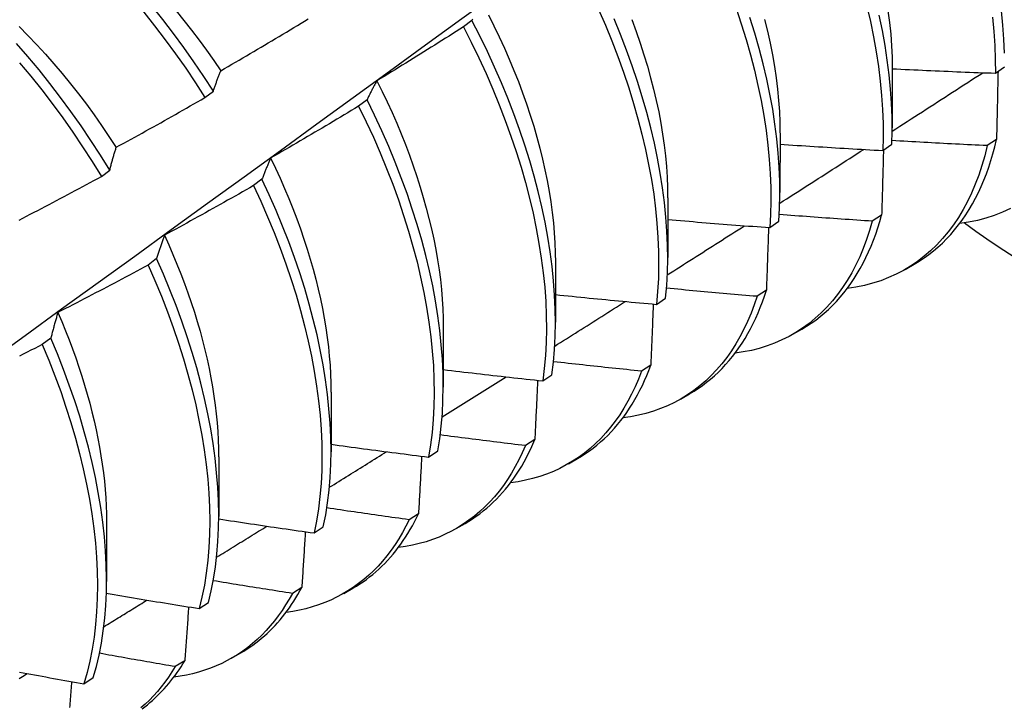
# Model space of a CAD drawing. Header units: inches. Extents: x 11 to 168, y 11 to 114.
# Tile 56 of 62: x 151.705 to 152.01, y 66.145 to 66.359. Entities that reach past the tile are written whole.
import ezdxf

# ---------------------------------------------------------------- set-up
doc = ezdxf.new("R2010")
doc.units = ezdxf.units.IN
doc.header["$MEASUREMENT"] = 0
doc.layers.add('Visible Edges(ANSI)', color=7, linetype='Continuous', lineweight=25)

msp = doc.modelspace()

# ---------------------------------------------------------------- linework, layer by layer
at = {"layer": 'Visible Edges(ANSI)'}
for p, q in [((151.84532, 66.35838), (151.8427, 66.3564)), ((151.97567, 66.34357), (151.97565, 66.32509)), ((152.00763, 66.34205), (152.01044, 66.344)), ((151.76259, 66.33448), (151.76518, 66.33645)), ((151.81284, 66.33379), (151.81021, 66.3318)), ((151.94087, 66.32348), (151.94085, 66.30499)), ((152.00798, 66.32146), (152.0051, 66.31957)), ((151.97272, 66.31807), (151.97554, 66.32001)), ((151.73047, 66.31003), (151.73307, 66.312)), ((151.78026, 66.30917), (151.77762, 66.30718)), ((151.90608, 66.30339), (151.90605, 66.2849)), ((151.93769, 66.29417), (151.94053, 66.2961)), ((151.97236, 66.29804), (151.96948, 66.29615)), ((151.74758, 66.28454), (151.74493, 66.28255)), ((151.87128, 66.2833), (151.87125, 66.26481)), ((151.97964, 66.28117), (151.98245, 66.2828)), ((151.93663, 66.27472), (151.93374, 66.27284)), ((151.90255, 66.27035), (151.90539, 66.27227)), ((151.83648, 66.26321), (151.83645, 66.24472)), ((151.94484, 66.26108), (151.94765, 66.2627)), ((151.7148, 66.25989), (151.71214, 66.2579)), ((151.90079, 66.25151), (151.89789, 66.24964)), ((151.86729, 66.24663), (151.87014, 66.24854)), ((151.80168, 66.24312), (151.80166, 66.22463)), ((151.91004, 66.24099), (151.91285, 66.24261)), ((151.86484, 66.22841), (151.86193, 66.22655)), ((151.76688, 66.22303), (151.76686, 66.20454)), ((151.83191, 66.223), (151.83477, 66.2249)), ((151.87524, 66.2209), (151.87805, 66.22252)), ((151.82877, 66.20543), (151.82585, 66.20358)), ((151.73208, 66.20294), (151.73206, 66.18445)), ((151.79641, 66.19946), (151.79928, 66.20136)), ((151.84044, 66.20081), (151.84326, 66.20243)), ((151.7926, 66.18257), (151.78967, 66.18072)), ((151.80565, 66.18072), (151.80846, 66.18234)), ((151.7608, 66.17603), (151.76368, 66.17792)), ((151.77085, 66.16063), (151.77366, 66.16225)), ((151.75632, 66.15983), (151.75339, 66.158)), ((151.72508, 66.15271), (151.72797, 66.15459))]:
    msp.add_line(p, q, dxfattribs=at)
at = {"layer": 'Visible Edges(ANSI)', "flags": 128}
for points in [[(152.01042, 66.34822), (152.01026, 66.35254), (152.00996, 66.35692), (152.00953, 66.36138), (152.00897, 66.36591), (152.00827, 66.37049), (152.00744, 66.37513), (152.00648, 66.37981), (152.00539, 66.38454), (152.00416, 66.38931), (152.00281, 66.3941), (152.00133, 66.39892), (151.99972, 66.40376), (151.99799, 66.4086), (151.99614, 66.41346), (151.99416, 66.41831), (151.99207, 66.42316), (151.98986, 66.428), (151.98754, 66.43282), (151.98511, 66.43761), (151.98257, 66.44238), (151.97992, 66.44711), (151.97717, 66.45179), (151.97433, 66.45643)], [(151.69546, 66.25254), (151.70681, 66.26074), (151.71815, 66.26893), (151.72948, 66.27713), (151.7408, 66.28533), (151.75211, 66.29352), (151.76341, 66.30172), (151.7747, 66.30991), (151.78598, 66.3181), (151.79725, 66.32629), (151.80851, 66.33448), (151.81976, 66.34266), (151.831, 66.35084), (151.84223, 66.35902), (151.85345, 66.3672), (151.86466, 66.37538), (151.87586, 66.38355), (151.88706, 66.39172), (151.89824, 66.39988), (151.90942, 66.40804), (151.92058, 66.4162), (151.93174, 66.42435)], [(151.70252, 66.4006), (151.70647, 66.3976), (151.71039, 66.39446), (151.71428, 66.3912), (151.71813, 66.38781), (151.72194, 66.3843), (151.72569, 66.38067), (151.72939, 66.37694), (151.73304, 66.37309), (151.73662, 66.36914), (151.74014, 66.36509), (151.74359, 66.36096), (151.74696, 66.35673), (151.75026, 66.35242), (151.75347, 66.34804), (151.7566, 66.34358), (151.75964, 66.33906), (151.76259, 66.33448)], [(151.76518, 66.33645), (151.76222, 66.34103), (151.75918, 66.34554), (151.75604, 66.35), (151.75282, 66.35437), (151.74952, 66.35868), (151.74614, 66.3629), (151.74269, 66.36703), (151.73916, 66.37107), (151.73558, 66.37501), (151.73193, 66.37885), (151.72822, 66.38258), (151.72446, 66.3862), (151.72065, 66.3897), (151.7168, 66.39308), (151.71291, 66.39633), (151.70898, 66.39945), (151.70503, 66.40244)], [(151.75363, 66.36137), (151.75606, 66.35839), (151.75844, 66.35536), (151.76077, 66.35229), (151.76306, 66.34917), (151.76529, 66.34601), (151.76746, 66.34281)], [(151.85045, 66.36017), (151.85217, 66.35674), (151.85383, 66.35329), (151.85542, 66.34983), (151.85694, 66.34637), (151.85839, 66.3429), (151.85976, 66.33944), (151.86106, 66.33597), (151.86228, 66.33251), (151.86342, 66.32906), (151.86449, 66.32563), (151.86548, 66.3222), (151.86639, 66.31879), (151.86723, 66.31541), (151.86798, 66.31204), (151.86866, 66.30871), (151.86926, 66.3054), (151.86979, 66.30212), (151.87023, 66.29888), (151.87059, 66.29568), (151.87088, 66.29252), (151.87108, 66.2894), (151.8712, 66.28633), (151.87124, 66.28331)], [(151.88464, 66.36176), (151.88675, 66.35691), (151.88874, 66.35206), (151.8906, 66.3472), (151.89235, 66.34235), (151.89397, 66.33751), (151.89546, 66.33269), (151.89682, 66.3279), (151.89806, 66.32313), (151.89917, 66.3184), (151.90014, 66.31371), (151.90099, 66.30906), (151.9017, 66.30448), (151.90228, 66.29995), (151.90272, 66.29548), (151.90303, 66.29108), (151.9032, 66.28676), (151.90324, 66.28253), (151.90314, 66.27838), (151.90291, 66.27432), (151.90255, 66.27035)], [(151.92724, 66.36216), (151.92886, 66.35732), (151.93034, 66.3525), (151.9317, 66.3477), (151.93293, 66.34294), (151.93403, 66.33821), (151.935, 66.33352), (151.93583, 66.32888), (151.93654, 66.3243), (151.9371, 66.31977), (151.93754, 66.31531), (151.93784, 66.31092), (151.938, 66.3066), (151.93803, 66.30237), (151.93793, 66.29822), (151.93769, 66.29417)], [(151.9678, 66.36275), (151.96889, 66.35802), (151.96985, 66.35334), (151.97068, 66.3487), (151.97137, 66.34412), (151.97193, 66.33959), (151.97236, 66.33514), (151.97265, 66.33075), (151.97281, 66.32644), (151.97283, 66.32221), (151.97272, 66.31807)], [(151.97433, 66.36141), (151.97481, 66.35773), (151.97518, 66.3541), (151.97545, 66.35053), (151.9756, 66.34702), (151.97566, 66.34358)], [(151.76747, 66.34281), (151.76861, 66.34347), (151.76975, 66.34413), (151.77089, 66.34479), (151.77202, 66.34545), (151.77316, 66.34611), (151.77429, 66.34677), (151.77543, 66.34744), (151.77656, 66.3481), (151.77769, 66.34877), (151.77883, 66.34944), (151.77996, 66.3501), (151.78109, 66.35077), (151.78222, 66.35144), (151.78335, 66.35211), (151.78448, 66.35278), (151.78561, 66.35346), (151.78674, 66.35413), (151.78786, 66.35481), (151.78899, 66.35548), (151.79012, 66.35616), (151.79124, 66.35684), (151.79237, 66.35752), (151.79349, 66.3582), (151.79462, 66.35888)], [(151.84559, 66.35884), (151.84546, 66.35861), (151.84532, 66.35838)], [(151.87014, 66.24854), (151.87062, 66.25242), (151.87096, 66.25639), (151.87118, 66.26046), (151.87125, 66.26463), (151.8712, 66.26888), (151.871, 66.27321), (151.87068, 66.27761), (151.87022, 66.28209), (151.86962, 66.28663), (151.8689, 66.29122), (151.86803, 66.29587), (151.86704, 66.30057), (151.86592, 66.30531), (151.86466, 66.31008), (151.86328, 66.31488), (151.86177, 66.3197), (151.86013, 66.32454), (151.85837, 66.32939), (151.85649, 66.33425), (151.85448, 66.3391), (151.85236, 66.34395), (151.85013, 66.34878), (151.84778, 66.3536), (151.84532, 66.35838)], [(151.90539, 66.27227), (151.90574, 66.27624), (151.90596, 66.28031), (151.90605, 66.28447), (151.906, 66.28871), (151.90582, 66.29304), (151.9055, 66.29744), (151.90505, 66.30191), (151.90446, 66.30645), (151.90374, 66.31104), (151.90289, 66.31569), (151.9019, 66.32038), (151.90078, 66.32511), (151.89954, 66.32988), (151.89816, 66.33468), (151.89666, 66.33951), (151.89503, 66.34434), (151.89328, 66.3492), (151.8914, 66.35405), (151.8894, 66.35891)], [(151.89488, 66.35864), (151.89622, 66.35501), (151.89748, 66.35139), (151.89866, 66.34778), (151.89975, 66.34419), (151.90076, 66.34061), (151.90168, 66.33706), (151.90251, 66.33353), (151.90325, 66.33003), (151.9039, 66.32656), (151.90447, 66.32313), (151.90495, 66.31973), (151.90534, 66.31638), (151.90564, 66.31307), (151.90585, 66.3098), (151.90598, 66.30659), (151.90602, 66.30343)], [(151.94053, 66.2961), (151.94075, 66.30016), (151.94085, 66.30431), (151.94081, 66.30855), (151.94063, 66.31287), (151.94032, 66.31727), (151.93988, 66.32173), (151.9393, 66.32627), (151.93859, 66.33086), (151.93774, 66.3355), (151.93676, 66.34019), (151.93565, 66.34492), (151.93441, 66.34969), (151.93305, 66.35449), (151.93155, 66.35931)], [(151.93605, 66.35873), (151.93697, 66.35503), (151.93779, 66.35135), (151.93852, 66.34771), (151.93914, 66.34411), (151.93967, 66.34055), (151.94011, 66.33704), (151.94044, 66.33358), (151.94067, 66.33017), (151.9408, 66.32681), (151.94084, 66.32351)], [(151.97554, 66.32001), (151.97564, 66.32415), (151.97561, 66.32839), (151.97544, 66.3327), (151.97514, 66.3371), (151.97471, 66.34156), (151.97413, 66.34609), (151.97343, 66.35067), (151.97259, 66.35531), (151.97162, 66.36)], [(152.00676, 66.35942), (152.00718, 66.35496), (152.00746, 66.35058), (152.00761, 66.34628), (152.00763, 66.34205)], [(151.70495, 66.35654), (151.70771, 66.35374), (151.71043, 66.35088), (151.71312, 66.34795), (151.71576, 66.34496), (151.71835, 66.3419), (151.72089, 66.33878), (151.72338, 66.33561), (151.72583, 66.33239), (151.72821, 66.32912), (151.73054, 66.3258), (151.73282, 66.32244), (151.73503, 66.31904)], [(151.8427, 66.3564), (151.84159, 66.35569), (151.84048, 66.35498), (151.83937, 66.35428), (151.83826, 66.35357), (151.83714, 66.35287), (151.83603, 66.35216), (151.83492, 66.35146), (151.8338, 66.35076), (151.83269, 66.35006), (151.83157, 66.34936), (151.83045, 66.34866), (151.82934, 66.34797), (151.82822, 66.34727), (151.8271, 66.34658), (151.82598, 66.34588), (151.82486, 66.34519), (151.82374, 66.3445), (151.82262, 66.34381), (151.8215, 66.34312), (151.82038, 66.34243), (151.81926, 66.34174), (151.81813, 66.34106), (151.81701, 66.34037), (151.81589, 66.33969)], [(151.8427, 66.3564), (151.84515, 66.35161), (151.84749, 66.34679), (151.84972, 66.34196), (151.85183, 66.33711), (151.85382, 66.33226), (151.8557, 66.3274), (151.85745, 66.32255), (151.85907, 66.31771), (151.86058, 66.31289), (151.86195, 66.30809), (151.86319, 66.30332), (151.86431, 66.29859), (151.86529, 66.29389), (151.86614, 66.28925), (151.86686, 66.28466), (151.86745, 66.28012), (151.8679, 66.27565), (151.86821, 66.27125), (151.86839, 66.26693), (151.86844, 66.26268), (151.86835, 66.25853), (151.86813, 66.25446), (151.86777, 66.25049), (151.86729, 66.24663)], [(151.73307, 66.312), (151.73021, 66.31663), (151.72725, 66.32121), (151.72419, 66.32572), (151.72105, 66.33017), (151.71783, 66.33454), (151.71452, 66.33884), (151.71114, 66.34305), (151.70768, 66.34718), (151.70415, 66.35121)], [(151.70513, 66.34525), (151.70859, 66.34111), (151.71196, 66.33689), (151.71526, 66.33259), (151.71848, 66.32821), (151.72162, 66.32376), (151.72466, 66.31924), (151.72762, 66.31466), (151.73047, 66.31003)], [(151.76518, 66.33645), (151.76527, 66.33673), (151.76536, 66.33701), (151.76545, 66.33728), (151.76554, 66.33756), (151.76564, 66.33783), (151.76573, 66.3381), (151.76582, 66.33837), (151.76592, 66.33864), (151.76601, 66.33891), (151.76611, 66.33918), (151.7662, 66.33945), (151.7663, 66.33971), (151.76639, 66.33998), (151.76649, 66.34024), (151.76658, 66.3405), (151.76668, 66.34076), (151.76678, 66.34102), (151.76688, 66.34128), (151.76698, 66.34154), (151.76707, 66.3418), (151.76717, 66.34205), (151.76727, 66.34231), (151.76737, 66.34256), (151.76747, 66.34281)], [(151.97564, 66.32406), (151.97681, 66.32482), (151.97798, 66.32557), (151.97915, 66.32633), (151.98033, 66.32708), (151.9815, 66.32784), (151.98267, 66.32859), (151.98384, 66.32935), (151.98501, 66.3301), (151.98619, 66.33086), (151.98736, 66.33161), (151.98853, 66.33237), (151.9897, 66.33312), (151.99087, 66.33388), (151.99204, 66.33464), (151.99321, 66.33539), (151.99438, 66.33615), (151.99556, 66.3369), (151.99673, 66.33766), (151.9979, 66.33842), (151.99907, 66.33917), (152.00024, 66.33993), (152.00141, 66.34069), (152.00258, 66.34144), (152.00375, 66.3422)], [(151.97567, 66.34343), (151.977, 66.34337), (151.97833, 66.3433), (151.97966, 66.34323), (151.981, 66.34317), (151.98233, 66.3431), (151.98366, 66.34304), (151.98499, 66.34298), (151.98632, 66.34292), (151.98765, 66.34285), (151.98898, 66.34279), (151.99031, 66.34274), (151.99164, 66.34268), (151.99298, 66.34262), (151.99431, 66.34256), (151.99564, 66.34251), (151.99697, 66.34246), (151.9983, 66.3424), (151.99963, 66.34235), (152.00097, 66.3423), (152.0023, 66.34225), (152.00363, 66.3422), (152.00496, 66.34215), (152.00629, 66.3421), (152.00763, 66.34205)], [(152.00846, 66.34263), (152.00844, 66.34175), (152.00842, 66.34088), (152.0084, 66.34), (152.00838, 66.33913), (152.00836, 66.33825), (152.00834, 66.33737), (152.00832, 66.3365), (152.00831, 66.33562), (152.00829, 66.33474), (152.00827, 66.33386), (152.00825, 66.33298), (152.00823, 66.3321), (152.00821, 66.33121), (152.00819, 66.33033), (152.00817, 66.32945), (152.00815, 66.32856), (152.00813, 66.32768), (152.00811, 66.32679), (152.00808, 66.32591), (152.00806, 66.32502), (152.00804, 66.32413), (152.00802, 66.32324), (152.008, 66.32235), (152.00798, 66.32146)], [(151.81589, 66.33969), (151.81575, 66.33945), (151.81562, 66.33922), (151.81549, 66.33898), (151.81536, 66.33875), (151.81523, 66.33851), (151.81509, 66.33827), (151.81496, 66.33803), (151.81484, 66.33779), (151.81471, 66.33755), (151.81458, 66.3373), (151.81445, 66.33706), (151.81432, 66.33681), (151.8142, 66.33657), (151.81407, 66.33632), (151.81395, 66.33607), (151.81382, 66.33582), (151.8137, 66.33557), (151.81357, 66.33532), (151.81345, 66.33507), (151.81333, 66.33481), (151.8132, 66.33456), (151.81308, 66.3343), (151.81296, 66.33405), (151.81284, 66.33379)], [(151.81587, 66.33969), (151.8175, 66.33641), (151.81907, 66.33312), (151.82058, 66.32983), (151.82202, 66.32653), (151.8234, 66.32322), (151.82472, 66.31991), (151.82596, 66.3166), (151.82714, 66.3133), (151.82826, 66.31001), (151.8293, 66.30672), (151.83028, 66.30345), (151.83119, 66.30019), (151.83203, 66.29695), (151.8328, 66.29373), (151.83349, 66.29053), (151.83412, 66.28736), (151.83467, 66.28421), (151.83515, 66.2811), (151.83556, 66.27802), (151.83589, 66.27498), (151.83615, 66.27198), (151.83633, 66.26901), (151.83643, 66.2661), (151.83646, 66.26323)], [(151.73507, 66.31906), (151.73623, 66.31969), (151.73738, 66.32032), (151.73853, 66.32095), (151.73968, 66.32158), (151.74083, 66.32222), (151.74198, 66.32285), (151.74313, 66.32349), (151.74428, 66.32413), (151.74543, 66.32477), (151.74658, 66.32541), (151.74773, 66.32605), (151.74887, 66.32669), (151.75002, 66.32733), (151.75116, 66.32798), (151.75231, 66.32862), (151.75345, 66.32927), (151.7546, 66.32992), (151.75574, 66.33057), (151.75688, 66.33121), (151.75803, 66.33187), (151.75917, 66.33252), (151.76031, 66.33317), (151.76145, 66.33382), (151.76259, 66.33448)], [(151.83477, 66.2249), (151.83537, 66.22868), (151.83584, 66.23256), (151.83618, 66.23654), (151.83638, 66.24062), (151.83645, 66.24479), (151.83639, 66.24904), (151.83619, 66.25338), (151.83586, 66.25778), (151.83539, 66.26226), (151.83479, 66.26681), (151.83405, 66.27141), (151.83318, 66.27606), (151.83218, 66.28076), (151.83105, 66.2855), (151.82978, 66.29027), (151.82839, 66.29507), (151.82687, 66.2999), (151.82523, 66.30474), (151.82346, 66.30959), (151.82157, 66.31445), (151.81956, 66.3193), (151.81744, 66.32415), (151.81519, 66.32898), (151.81284, 66.33379)], [(151.81021, 66.3318), (151.80908, 66.33112), (151.80796, 66.33044), (151.80683, 66.32976), (151.8057, 66.32908), (151.80457, 66.32841), (151.80344, 66.32773), (151.80231, 66.32705), (151.80118, 66.32638), (151.80005, 66.32571), (151.79892, 66.32504), (151.79778, 66.32437), (151.79665, 66.3237), (151.79552, 66.32303), (151.79438, 66.32236), (151.79325, 66.32169), (151.79211, 66.32103), (151.79097, 66.32036), (151.78984, 66.3197), (151.7887, 66.31904), (151.78756, 66.31838), (151.78642, 66.31772), (151.78528, 66.31706), (151.78414, 66.3164), (151.783, 66.31574)], [(151.81021, 66.3318), (151.81256, 66.32699), (151.81479, 66.32215), (151.81691, 66.31731), (151.81891, 66.31245), (151.82079, 66.3076), (151.82255, 66.30275), (151.82418, 66.29791), (151.82569, 66.29308), (151.82707, 66.28828), (151.82833, 66.28351), (151.82945, 66.27878), (151.83044, 66.27408), (151.8313, 66.26943), (151.83202, 66.26484), (151.83262, 66.2603), (151.83307, 66.25582), (151.8334, 66.25142), (151.83359, 66.24709), (151.83364, 66.24284), (151.83356, 66.23868), (151.83335, 66.23461), (151.833, 66.23064), (151.83252, 66.22676), (151.83191, 66.223)], [(152.0051, 66.31957), (152.00387, 66.31962), (152.00264, 66.31968), (152.00141, 66.31974), (152.00018, 66.3198), (151.99895, 66.31986), (151.99772, 66.31992), (151.99649, 66.31998), (151.99526, 66.32004), (151.99403, 66.3201), (151.9928, 66.32017), (151.99157, 66.32023), (151.99034, 66.3203), (151.98911, 66.32036), (151.98788, 66.32043), (151.98665, 66.3205), (151.98542, 66.32057), (151.98419, 66.32064), (151.98296, 66.32071), (151.98173, 66.32078), (151.9805, 66.32085), (151.97927, 66.32093), (151.97804, 66.321), (151.97681, 66.32108), (151.97558, 66.32115)], [(151.98245, 66.2828), (151.984, 66.28373), (151.98552, 66.28474), (151.98699, 66.2858), (151.98843, 66.28693), (151.98983, 66.28812), (151.99119, 66.28937), (151.9925, 66.29068), (151.99378, 66.29205), (151.99501, 66.29348), (151.9962, 66.29497), (151.99734, 66.29651), (151.99844, 66.29811), (151.99949, 66.29977), (152.0005, 66.30148), (152.00147, 66.30325), (152.00238, 66.30507), (152.00325, 66.30695), (152.00407, 66.30887), (152.00485, 66.31085), (152.00557, 66.31288), (152.00625, 66.31495), (152.00687, 66.31708), (152.00745, 66.31925), (152.00798, 66.32146)], [(151.73307, 66.312), (151.73315, 66.31231), (151.73323, 66.31262), (151.73331, 66.31292), (151.73339, 66.31322), (151.73347, 66.31353), (151.73355, 66.31383), (151.73363, 66.31413), (151.73371, 66.31443), (151.7338, 66.31472), (151.73388, 66.31502), (151.73396, 66.31532), (151.73404, 66.31561), (151.73413, 66.3159), (151.73421, 66.3162), (151.7343, 66.31649), (151.73438, 66.31678), (151.73447, 66.31707), (151.73455, 66.31735), (151.73464, 66.31764), (151.73472, 66.31793), (151.73481, 66.31821), (151.7349, 66.31849), (151.73499, 66.31877), (151.73507, 66.31906)], [(151.9408, 66.30171), (151.94188, 66.30241), (151.94297, 66.3031), (151.94405, 66.3038), (151.94514, 66.30449), (151.94623, 66.30519), (151.94731, 66.30588), (151.9484, 66.30658), (151.94948, 66.30727), (151.95057, 66.30797), (151.95165, 66.30866), (151.95274, 66.30936), (151.95382, 66.31005), (151.95491, 66.31075), (151.95599, 66.31144), (151.95708, 66.31214), (151.95816, 66.31283), (151.95925, 66.31353), (151.96033, 66.31423), (151.96141, 66.31492), (151.9625, 66.31562), (151.96358, 66.31631), (151.96467, 66.31701), (151.96575, 66.31771), (151.96684, 66.3184)], [(151.94087, 66.32002), (151.94219, 66.31993), (151.94352, 66.31984), (151.94485, 66.31975), (151.94617, 66.31966), (151.9475, 66.31957), (151.94883, 66.31949), (151.95015, 66.3194), (151.95148, 66.31932), (151.95281, 66.31923), (151.95413, 66.31915), (151.95546, 66.31906), (151.95679, 66.31898), (151.95811, 66.3189), (151.95944, 66.31882), (151.96077, 66.31874), (151.9621, 66.31866), (151.96342, 66.31859), (151.96475, 66.31851), (151.96608, 66.31843), (151.96741, 66.31836), (151.96873, 66.31829), (151.97006, 66.31821), (151.97139, 66.31814), (151.97272, 66.31807)], [(152.0051, 66.31957), (152.00433, 66.31643), (152.00346, 66.3134), (152.00248, 66.31046), (152.00141, 66.30762), (152.00024, 66.30488), (151.99897, 66.30224), (151.99761, 66.29972), (151.99616, 66.2973), (151.99461, 66.295), (151.99297, 66.29281), (151.99125, 66.29074), (151.98944, 66.28879), (151.98754, 66.28696), (151.98556, 66.28526), (151.9835, 66.28368), (151.98136, 66.28222), (151.97915, 66.28089), (151.97686, 66.2797), (151.9745, 66.27863), (151.97207, 66.27769), (151.96957, 66.27689), (151.96701, 66.27622), (151.96439, 66.27569), (151.96171, 66.27529)], [(151.97293, 66.31822), (151.97291, 66.31738), (151.97289, 66.31655), (151.97286, 66.31571), (151.97284, 66.31488), (151.97282, 66.31404), (151.9728, 66.3132), (151.97277, 66.31237), (151.97275, 66.31153), (151.97273, 66.31069), (151.9727, 66.30985), (151.97268, 66.30901), (151.97266, 66.30817), (151.97263, 66.30733), (151.97261, 66.30649), (151.97259, 66.30564), (151.97256, 66.3048), (151.97254, 66.30396), (151.97251, 66.30311), (151.97249, 66.30227), (151.97246, 66.30142), (151.97244, 66.30058), (151.97241, 66.29973), (151.97239, 66.29888), (151.97236, 66.29804)], [(151.783, 66.31574), (151.78288, 66.31548), (151.78276, 66.31522), (151.78264, 66.31495), (151.78253, 66.31469), (151.78241, 66.31442), (151.78229, 66.31416), (151.78217, 66.31389), (151.78206, 66.31362), (151.78194, 66.31335), (151.78182, 66.31308), (151.78171, 66.31281), (151.78159, 66.31253), (151.78148, 66.31226), (151.78137, 66.31198), (151.78125, 66.31171), (151.78114, 66.31143), (151.78103, 66.31115), (151.78092, 66.31087), (151.78081, 66.31059), (151.7807, 66.31031), (151.78059, 66.31003), (151.78048, 66.30974), (151.78037, 66.30946), (151.78026, 66.30917)], [(151.78295, 66.31574), (151.78444, 66.31261), (151.78587, 66.30947), (151.78725, 66.30633), (151.78856, 66.30318), (151.78982, 66.30003), (151.79102, 66.29689), (151.79216, 66.29375), (151.79324, 66.29061), (151.79426, 66.28748), (151.79521, 66.28437), (151.7961, 66.28127), (151.79693, 66.27818), (151.79769, 66.27511), (151.79838, 66.27206), (151.79901, 66.26904), (151.79957, 66.26604), (151.80006, 66.26306), (151.80048, 66.26012), (151.80084, 66.2572), (151.80113, 66.25432), (151.80135, 66.25147), (151.80151, 66.24866), (151.8016, 66.24589), (151.80163, 66.24316)], [(151.70494, 66.29646), (151.7061, 66.29707), (151.70727, 66.29768), (151.70843, 66.29828), (151.7096, 66.29889), (151.71076, 66.2995), (151.71193, 66.30011), (151.71309, 66.30073), (151.71425, 66.30134), (151.71542, 66.30195), (151.71658, 66.30257), (151.71774, 66.30318), (151.7189, 66.3038), (151.72006, 66.30442), (151.72122, 66.30504), (151.72238, 66.30566), (151.72354, 66.30628), (151.72469, 66.3069), (151.72585, 66.30752), (151.72701, 66.30815), (151.72816, 66.30877), (151.72932, 66.3094), (151.73047, 66.31003)], [(151.79928, 66.20136), (151.80001, 66.20503), (151.80061, 66.20881), (151.80107, 66.2127), (151.8014, 66.21669), (151.80159, 66.22077), (151.80166, 66.22495), (151.80158, 66.2292), (151.80138, 66.23354), (151.80103, 66.23796), (151.80056, 66.24244), (151.79995, 66.24699), (151.7992, 66.25159), (151.79833, 66.25625), (151.79732, 66.26095), (151.79618, 66.26569), (151.79491, 66.27046), (151.79351, 66.27527), (151.79198, 66.28009), (151.79033, 66.28493), (151.78856, 66.28979), (151.78666, 66.29464), (151.78464, 66.2995), (151.78251, 66.30434), (151.78026, 66.30917)], [(151.77762, 66.30718), (151.77648, 66.30653), (151.77534, 66.30588), (151.77419, 66.30522), (151.77305, 66.30457), (151.7719, 66.30392), (151.77076, 66.30328), (151.76961, 66.30263), (151.76846, 66.30198), (151.76732, 66.30134), (151.76617, 66.30069), (151.76502, 66.30005), (151.76387, 66.29941), (151.76272, 66.29876), (151.76157, 66.29812), (151.76042, 66.29749), (151.75927, 66.29685), (151.75812, 66.29621), (151.75696, 66.29557), (151.75581, 66.29494), (151.75466, 66.29431), (151.7535, 66.29367), (151.75235, 66.29304), (151.75119, 66.29241), (151.75004, 66.29178)], [(151.77762, 66.30718), (151.77986, 66.30235), (151.78199, 66.2975), (151.78399, 66.29265), (151.78588, 66.28779), (151.78765, 66.28294), (151.78929, 66.2781), (151.79081, 66.27328), (151.7922, 66.26848), (151.79346, 66.2637), (151.79459, 66.25896), (151.79559, 66.25427), (151.79645, 66.24961), (151.79719, 66.24502), (151.79779, 66.24047), (151.79825, 66.236), (151.79858, 66.23159), (151.79878, 66.22725), (151.79884, 66.223), (151.79877, 66.21883), (151.79857, 66.21476), (151.79823, 66.21078), (151.79775, 66.2069), (151.79715, 66.20312), (151.79641, 66.19946)], [(152.01227, 66.30009), (152.00983, 66.29895), (152.0073, 66.29794), (152.00471, 66.29708), (152.00204, 66.29637), (151.99931, 66.2958), (151.99651, 66.29538)], [(151.90607, 66.29667), (151.90738, 66.29656), (151.9087, 66.29644), (151.91002, 66.29633), (151.91133, 66.29622), (151.91265, 66.29611), (151.91397, 66.296), (151.91528, 66.29589), (151.9166, 66.29578), (151.91792, 66.29567), (151.91924, 66.29557), (151.92055, 66.29546), (151.92187, 66.29536), (151.92319, 66.29525), (151.92451, 66.29515), (151.92582, 66.29505), (151.92714, 66.29495), (151.92846, 66.29485), (151.92978, 66.29475), (151.9311, 66.29465), (151.93242, 66.29455), (151.93373, 66.29445), (151.93505, 66.29436), (151.93637, 66.29426), (151.93769, 66.29417)], [(151.96948, 66.29615), (151.96864, 66.29325), (151.96771, 66.29044), (151.96669, 66.28772), (151.96558, 66.28509), (151.96438, 66.28256), (151.96309, 66.28013), (151.96172, 66.2778), (151.96027, 66.27557), (151.95873, 66.27344), (151.95711, 66.27142), (151.95542, 66.26951), (151.95364, 66.26771), (151.95179, 66.26602), (151.94986, 66.26445), (151.94786, 66.26299), (151.94579, 66.26164), (151.94365, 66.26042), (151.94144, 66.25931), (151.93917, 66.25832), (151.93683, 66.25745), (151.93444, 66.2567), (151.93199, 66.25608), (151.92948, 66.25558), (151.92691, 66.2552)], [(151.96948, 66.29615), (151.96828, 66.29623), (151.96708, 66.2963), (151.96587, 66.29638), (151.96467, 66.29646), (151.96347, 66.29654), (151.96227, 66.29662), (151.96107, 66.29671), (151.95987, 66.29679), (151.95867, 66.29687), (151.95747, 66.29696), (151.95627, 66.29704), (151.95507, 66.29713), (151.95386, 66.29722), (151.95266, 66.2973), (151.95146, 66.29739), (151.95026, 66.29748), (151.94906, 66.29757), (151.94786, 66.29766), (151.94666, 66.29775), (151.94546, 66.29785), (151.94426, 66.29794), (151.94306, 66.29803), (151.94186, 66.29813), (151.94066, 66.29822)], [(151.94765, 66.2627), (151.94911, 66.26358), (151.95053, 66.26452), (151.95192, 66.2655), (151.95327, 66.26655), (151.95459, 66.26765), (151.95588, 66.2688), (151.95713, 66.27), (151.95834, 66.27126), (151.95952, 66.27257), (151.96065, 66.27393), (151.96175, 66.27534), (151.96281, 66.2768), (151.96383, 66.27832), (151.96482, 66.27988), (151.96576, 66.28149), (151.96666, 66.28315), (151.96752, 66.28485), (151.96834, 66.2866), (151.96912, 66.2884), (151.96985, 66.29024), (151.97054, 66.29212), (151.97119, 66.29405), (151.9718, 66.29602), (151.97236, 66.29804)], [(151.90592, 66.27949), (151.90692, 66.28012), (151.90792, 66.28076), (151.90892, 66.28139), (151.90992, 66.28203), (151.91092, 66.28266), (151.91192, 66.2833), (151.91292, 66.28393), (151.91392, 66.28457), (151.91492, 66.28521), (151.91592, 66.28584), (151.91692, 66.28648), (151.91791, 66.28711), (151.91891, 66.28775), (151.91991, 66.28839), (151.92091, 66.28902), (151.92191, 66.28966), (151.92291, 66.29029), (151.92391, 66.29093), (151.92491, 66.29157), (151.9259, 66.2922), (151.9269, 66.29284), (151.9279, 66.29348), (151.9289, 66.29411), (151.9299, 66.29475)], [(151.9373, 66.2942), (151.93727, 66.29339), (151.93725, 66.29258), (151.93722, 66.29178), (151.9372, 66.29097), (151.93717, 66.29016), (151.93714, 66.28935), (151.93712, 66.28855), (151.93709, 66.28774), (151.93706, 66.28693), (151.93703, 66.28612), (151.93701, 66.28531), (151.93698, 66.28449), (151.93695, 66.28368), (151.93692, 66.28287), (151.93689, 66.28206), (151.93687, 66.28124), (151.93684, 66.28043), (151.93681, 66.27961), (151.93678, 66.2788), (151.93675, 66.27798), (151.93672, 66.27717), (151.93669, 66.27635), (151.93666, 66.27553), (151.93663, 66.27472)], [(151.75004, 66.29178), (151.74993, 66.29149), (151.74982, 66.2912), (151.74971, 66.29091), (151.74961, 66.29062), (151.7495, 66.29032), (151.7494, 66.29003), (151.74929, 66.28973), (151.74919, 66.28944), (151.74908, 66.28914), (151.74898, 66.28884), (151.74888, 66.28854), (151.74877, 66.28824), (151.74867, 66.28793), (151.74857, 66.28763), (151.74847, 66.28733), (151.74837, 66.28702), (151.74827, 66.28671), (151.74817, 66.28641), (151.74807, 66.2861), (151.74797, 66.28579), (151.74787, 66.28548), (151.74777, 66.28516), (151.74768, 66.28485), (151.74758, 66.28454)], [(151.75, 66.29177), (151.75136, 66.28879), (151.75266, 66.28581), (151.7539, 66.28283), (151.75509, 66.27985), (151.75623, 66.27687), (151.75731, 66.27389), (151.75834, 66.27092), (151.7593, 66.26795), (151.76021, 66.265), (151.76106, 66.26206), (151.76186, 66.25913), (151.76259, 66.25621), (151.76327, 66.25331), (151.76388, 66.25043), (151.76444, 66.24757), (151.76494, 66.24474), (151.76538, 66.24192), (151.76577, 66.23913), (151.76609, 66.23637), (151.76636, 66.23364), (151.76656, 66.23094), (151.76671, 66.22828), (151.7668, 66.22565), (151.76683, 66.22305)], [(151.76368, 66.17792), (151.76453, 66.18148), (151.76525, 66.18516), (151.76584, 66.18895), (151.76629, 66.19284), (151.76661, 66.19684), (151.7668, 66.20093), (151.76686, 66.2051), (151.76678, 66.20937), (151.76656, 66.21371), (151.76621, 66.21813), (151.76573, 66.22262), (151.76511, 66.22717), (151.76436, 66.23177), (151.76347, 66.23643), (151.76245, 66.24114), (151.76131, 66.24588), (151.76003, 66.25066), (151.75862, 66.25546), (151.75709, 66.26029), (151.75543, 66.26513), (151.75365, 66.26998), (151.75174, 66.27484), (151.74972, 66.27969), (151.74758, 66.28454)], [(151.74493, 66.28255), (151.74378, 66.28192), (151.74262, 66.28129), (151.74146, 66.28067), (151.7403, 66.28005), (151.73914, 66.27943), (151.73798, 66.2788), (151.73681, 66.27818), (151.73565, 66.27757), (151.73449, 66.27695), (151.73333, 66.27633), (151.73216, 66.27572), (151.731, 66.2751), (151.72983, 66.27449), (151.72867, 66.27388), (151.7275, 66.27326), (151.72634, 66.27265), (151.72517, 66.27204), (151.724, 66.27144), (151.72283, 66.27083), (151.72166, 66.27022), (151.72049, 66.26962), (151.71932, 66.26902), (151.71815, 66.26841), (151.71698, 66.26781)], [(151.74493, 66.28255), (151.74707, 66.2777), (151.74908, 66.27285), (151.75098, 66.26799), (151.75275, 66.26314), (151.7544, 66.2583), (151.75592, 66.25347), (151.75732, 66.24867), (151.75859, 66.24389), (151.75972, 66.23915), (151.76073, 66.23445), (151.76161, 66.2298), (151.76235, 66.2252), (151.76296, 66.22065), (151.76343, 66.21617), (151.76377, 66.21176), (151.76398, 66.20742), (151.76405, 66.20316), (151.76398, 66.19899), (151.76378, 66.19491), (151.76345, 66.19092), (151.76299, 66.18703), (151.76239, 66.18325), (151.76166, 66.17959), (151.7608, 66.17603)], [(151.93374, 66.27284), (151.93257, 66.27293), (151.9314, 66.27303), (151.93023, 66.27313), (151.92906, 66.27323), (151.92789, 66.27333), (151.92672, 66.27343), (151.92555, 66.27353), (151.92438, 66.27363), (151.92321, 66.27373), (151.92204, 66.27384), (151.92087, 66.27394), (151.9197, 66.27405), (151.91853, 66.27415), (151.91736, 66.27426), (151.9162, 66.27437), (151.91503, 66.27447), (151.91386, 66.27458), (151.91269, 66.27469), (151.91152, 66.2748), (151.91035, 66.27491), (151.90918, 66.27502), (151.90801, 66.27514), (151.90685, 66.27525), (151.90568, 66.27536)], [(151.91285, 66.24261), (151.91421, 66.24343), (151.91554, 66.2443), (151.91684, 66.24521), (151.91811, 66.24617), (151.91936, 66.24718), (151.92057, 66.24823), (151.92175, 66.24934), (151.92289, 66.25048), (151.92401, 66.25168), (151.92509, 66.25292), (151.92614, 66.2542), (151.92716, 66.25553), (151.92814, 66.2569), (151.92909, 66.25831), (151.93001, 66.25977), (151.93089, 66.26127), (151.93173, 66.26281), (151.93254, 66.2644), (151.93332, 66.26602), (151.93405, 66.26768), (151.93475, 66.26938), (151.93542, 66.27112), (151.93604, 66.2729), (151.93663, 66.27472)], [(151.87126, 66.27338), (151.87256, 66.27324), (151.87387, 66.27311), (151.87517, 66.27297), (151.87647, 66.27284), (151.87777, 66.27271), (151.87908, 66.27258), (151.88038, 66.27245), (151.88168, 66.27232), (151.88299, 66.27219), (151.88429, 66.27206), (151.88559, 66.27193), (151.8869, 66.27181), (151.8882, 66.27168), (151.8895, 66.27155), (151.89081, 66.27143), (151.89211, 66.27131), (151.89341, 66.27119), (151.89472, 66.27106), (151.89602, 66.27094), (151.89733, 66.27082), (151.89863, 66.2707), (151.89994, 66.27059), (151.90124, 66.27047), (151.90255, 66.27035)], [(151.93374, 66.27284), (151.93285, 66.27016), (151.93187, 66.26757), (151.93081, 66.26507), (151.92967, 66.26265), (151.92845, 66.26032), (151.92716, 66.25809), (151.92579, 66.25594), (151.92434, 66.25389), (151.92282, 66.25194), (151.92122, 66.25008), (151.91956, 66.24832), (151.91782, 66.24667), (151.91601, 66.24512), (151.91414, 66.24367), (151.9122, 66.24232), (151.9102, 66.24108), (151.90814, 66.23995), (151.90602, 66.23893), (151.90383, 66.23802), (151.9016, 66.23721), (151.8993, 66.23652), (151.89696, 66.23594), (151.89456, 66.23546), (151.89211, 66.23511)], [(151.87102, 66.25739), (151.87193, 66.25797), (151.87284, 66.25854), (151.87376, 66.25912), (151.87467, 66.2597), (151.87558, 66.26027), (151.8765, 66.26085), (151.87741, 66.26143), (151.87832, 66.26201), (151.87924, 66.26258), (151.88015, 66.26316), (151.88106, 66.26374), (151.88198, 66.26431), (151.88289, 66.26489), (151.8838, 66.26547), (151.88471, 66.26605), (151.88563, 66.26662), (151.88654, 66.2672), (151.88745, 66.26778), (151.88836, 66.26836), (151.88928, 66.26893), (151.89019, 66.26951), (151.8911, 66.27009), (151.89201, 66.27067), (151.89293, 66.27124)], [(151.90156, 66.27044), (151.90153, 66.26966), (151.9015, 66.26887), (151.90147, 66.26809), (151.90144, 66.2673), (151.90141, 66.26652), (151.90138, 66.26573), (151.90135, 66.26494), (151.90132, 66.26416), (151.90128, 66.26337), (151.90125, 66.26258), (151.90122, 66.26179), (151.90119, 66.26101), (151.90116, 66.26022), (151.90112, 66.25943), (151.90109, 66.25864), (151.90106, 66.25785), (151.90103, 66.25706), (151.90099, 66.25626), (151.90096, 66.25547), (151.90093, 66.25468), (151.90089, 66.25389), (151.90086, 66.25309), (151.90082, 66.2523), (151.90079, 66.25151)], [(151.71698, 66.26781), (151.71689, 66.26749), (151.71679, 66.26717), (151.71669, 66.26685), (151.7166, 66.26653), (151.71651, 66.26621), (151.71641, 66.26589), (151.71632, 66.26556), (151.71622, 66.26524), (151.71613, 66.26491), (151.71604, 66.26459), (151.71595, 66.26426), (151.71586, 66.26393), (151.71577, 66.2636), (151.71568, 66.26327), (151.71559, 66.26293), (151.7155, 66.2626), (151.71541, 66.26226), (151.71532, 66.26193), (151.71523, 66.26159), (151.71514, 66.26125), (151.71506, 66.26091), (151.71497, 66.26057), (151.71488, 66.26023), (151.7148, 66.25989)], [(151.71697, 66.26782), (151.71818, 66.265), (151.71933, 66.26218), (151.72045, 66.25936), (151.72151, 66.25654), (151.72252, 66.25372), (151.72348, 66.25091), (151.7244, 66.2481), (151.72526, 66.24531), (151.72608, 66.24252), (151.72684, 66.23974), (151.72755, 66.23698), (151.72822, 66.23423), (151.72883, 66.23149), (151.72938, 66.22878), (151.72989, 66.22608), (151.73035, 66.2234), (151.73075, 66.22075), (151.7311, 66.21812), (151.73139, 66.21552), (151.73164, 66.21294), (151.73183, 66.21039), (151.73196, 66.20788), (151.73204, 66.20539), (151.73207, 66.20294)], [(151.72797, 66.15459), (151.72894, 66.15804), (151.72978, 66.16161), (151.73049, 66.16529), (151.73107, 66.16909), (151.73152, 66.17299), (151.73183, 66.17699), (151.73201, 66.18108), (151.73206, 66.18526), (151.73197, 66.18953), (151.73175, 66.19388), (151.73139, 66.1983), (151.73089, 66.20279), (151.73027, 66.20735), (151.72951, 66.21196), (151.72862, 66.21662), (151.72759, 66.22133), (151.72644, 66.22607), (151.72515, 66.23085), (151.72374, 66.23566), (151.7222, 66.24048), (151.72053, 66.24533), (151.71874, 66.25018), (151.71683, 66.25504), (151.7148, 66.25989)], [(151.71214, 66.2579), (151.71097, 66.2573), (151.7098, 66.2567), (151.70862, 66.25611), (151.70745, 66.25551), (151.70627, 66.25492), (151.7051, 66.25432)], [(151.71214, 66.2579), (151.71417, 66.25304), (151.71607, 66.24819), (151.71785, 66.24334), (151.7195, 66.23849), (151.72104, 66.23367), (151.72244, 66.22886), (151.72372, 66.22409), (151.72486, 66.21934), (151.72588, 66.21464), (151.72676, 66.20998), (151.72751, 66.20538), (151.72813, 66.20083), (151.72861, 66.19634), (151.72896, 66.19193), (151.72917, 66.18758), (151.72925, 66.18332), (151.72919, 66.17914), (151.729, 66.17505), (151.72868, 66.17106), (151.72822, 66.16717), (151.72763, 66.16338), (151.72691, 66.15971), (151.72606, 66.15615), (151.72508, 66.15271)], [(151.83646, 66.25014), (151.83774, 66.24998), (151.83903, 66.24983), (151.84031, 66.24967), (151.84159, 66.24952), (151.84287, 66.24937), (151.84416, 66.24922), (151.84544, 66.24907), (151.84673, 66.24892), (151.84801, 66.24877), (151.84929, 66.24862), (151.85058, 66.24847), (151.85186, 66.24833), (151.85315, 66.24818), (151.85443, 66.24804), (151.85572, 66.24789), (151.857, 66.24775), (151.85829, 66.2476), (151.85957, 66.24746), (151.86086, 66.24732), (151.86214, 66.24718), (151.86343, 66.24704), (151.86471, 66.2469), (151.866, 66.24676), (151.86729, 66.24663)], [(151.89789, 66.24964), (151.89675, 66.24975), (151.89562, 66.24986), (151.89448, 66.24998), (151.89334, 66.2501), (151.89221, 66.25021), (151.89107, 66.25033), (151.88993, 66.25045), (151.8888, 66.25057), (151.88766, 66.25069), (151.88653, 66.25081), (151.88539, 66.25093), (151.88425, 66.25105), (151.88312, 66.25118), (151.88198, 66.2513), (151.88085, 66.25142), (151.87971, 66.25155), (151.87858, 66.25167), (151.87744, 66.2518), (151.87631, 66.25193), (151.87517, 66.25205), (151.87404, 66.25218), (151.8729, 66.25231), (151.87177, 66.25244), (151.87063, 66.25257)], [(151.87805, 66.22252), (151.87932, 66.22328), (151.88055, 66.22408), (151.88177, 66.22492), (151.88295, 66.2258), (151.88411, 66.22672), (151.88525, 66.22768), (151.88636, 66.22868), (151.88744, 66.22973), (151.88849, 66.23081), (151.88952, 66.23193), (151.89051, 66.23309), (151.89148, 66.23429), (151.89242, 66.23552), (151.89334, 66.2368), (151.89422, 66.23811), (151.89507, 66.23945), (151.89589, 66.24084), (151.89669, 66.24226), (151.89745, 66.24371), (151.89818, 66.2452), (151.89888, 66.24673), (151.89955, 66.24829), (151.90018, 66.24988), (151.90079, 66.25151)], [(151.83609, 66.23543), (151.83692, 66.23595), (151.83774, 66.23647), (151.83857, 66.23698), (151.8394, 66.2375), (151.84022, 66.23802), (151.84105, 66.23854), (151.84188, 66.23906), (151.8427, 66.23958), (151.84353, 66.2401), (151.84436, 66.24061), (151.84518, 66.24113), (151.84601, 66.24165), (151.84683, 66.24217), (151.84766, 66.24269), (151.84849, 66.24321), (151.84931, 66.24373), (151.85014, 66.24425), (151.85097, 66.24477), (151.85179, 66.24528), (151.85262, 66.2458), (151.85344, 66.24632), (151.85427, 66.24684), (151.85509, 66.24736), (151.85592, 66.24788)], [(151.89789, 66.24964), (151.89695, 66.24718), (151.89593, 66.24481), (151.89485, 66.24251), (151.89369, 66.2403), (151.89246, 66.23816), (151.89116, 66.23611), (151.8898, 66.23415), (151.88836, 66.23227), (151.88686, 66.23048), (151.8853, 66.22878), (151.88367, 66.22718), (151.88198, 66.22566), (151.88022, 66.22424), (151.87841, 66.22291), (151.87654, 66.22168), (151.87461, 66.22054), (151.87263, 66.2195), (151.87059, 66.21856), (151.8685, 66.21772), (151.86636, 66.21698), (151.86417, 66.21634), (151.86193, 66.21579), (151.85964, 66.21535), (151.85732, 66.21501)], [(151.86572, 66.24679), (151.86568, 66.24603), (151.86565, 66.24527), (151.86561, 66.24451), (151.86558, 66.24375), (151.86554, 66.24298), (151.86551, 66.24222), (151.86547, 66.24146), (151.86543, 66.24069), (151.8654, 66.23993), (151.86536, 66.23916), (151.86532, 66.2384), (151.86529, 66.23763), (151.86525, 66.23686), (151.86521, 66.2361), (151.86518, 66.23533), (151.86514, 66.23456), (151.8651, 66.23379), (151.86507, 66.23303), (151.86503, 66.23226), (151.86499, 66.23149), (151.86495, 66.23072), (151.86491, 66.22995), (151.86488, 66.22918), (151.86484, 66.22841)], [(151.86193, 66.22655), (151.86083, 66.22668), (151.85972, 66.22681), (151.85862, 66.22694), (151.85752, 66.22707), (151.85642, 66.22721), (151.85532, 66.22734), (151.85422, 66.22747), (151.85312, 66.22761), (151.85202, 66.22774), (151.85092, 66.22788), (151.84982, 66.22802), (151.84872, 66.22815), (151.84762, 66.22829), (151.84652, 66.22843), (151.84542, 66.22857), (151.84432, 66.22871), (151.84322, 66.22885), (151.84212, 66.22899), (151.84102, 66.22913), (151.83992, 66.22927), (151.83883, 66.22942), (151.83773, 66.22956), (151.83663, 66.22971), (151.83553, 66.22985)], [(151.80166, 66.22695), (151.80292, 66.22678), (151.80418, 66.22661), (151.80543, 66.22644), (151.80669, 66.22627), (151.80795, 66.22609), (151.80921, 66.22592), (151.81047, 66.22576), (151.81173, 66.22559), (151.81299, 66.22542), (151.81425, 66.22525), (151.81551, 66.22509), (151.81677, 66.22492), (151.81803, 66.22476), (151.81929, 66.22459), (151.82055, 66.22443), (151.82181, 66.22427), (151.82307, 66.22411), (151.82433, 66.22395), (151.8256, 66.22378), (151.82686, 66.22363), (151.82812, 66.22347), (151.82938, 66.22331), (151.83064, 66.22315), (151.83191, 66.223)], [(151.86193, 66.22655), (151.86095, 66.22431), (151.85991, 66.22214), (151.8588, 66.22005), (151.85764, 66.21802), (151.8564, 66.21608), (151.85511, 66.21421), (151.85376, 66.21242), (151.85234, 66.21071), (151.85087, 66.20908), (151.84934, 66.20753), (151.84775, 66.20607), (151.84611, 66.20469), (151.84441, 66.20339), (151.84266, 66.20218), (151.84086, 66.20105), (151.83901, 66.20001), (151.8371, 66.19906), (151.83515, 66.1982), (151.83316, 66.19743), (151.83111, 66.19675), (151.82903, 66.19615), (151.8269, 66.19565), (151.82473, 66.19524), (151.82252, 66.19492)], [(151.84326, 66.20243), (151.84442, 66.20313), (151.84556, 66.20386), (151.84669, 66.20463), (151.84779, 66.20543), (151.84887, 66.20627), (151.84992, 66.20714), (151.85096, 66.20804), (151.85197, 66.20898), (151.85296, 66.20996), (151.85392, 66.21096), (151.85486, 66.212), (151.85578, 66.21308), (151.85668, 66.21418), (151.85754, 66.21532), (151.85839, 66.21649), (151.85921, 66.21769), (151.86, 66.21893), (151.86077, 66.22019), (151.86151, 66.22148), (151.86223, 66.22281), (151.86292, 66.22417), (151.86359, 66.22555), (151.86422, 66.22697), (151.86484, 66.22841)], [(151.80114, 66.21361), (151.80188, 66.21407), (151.80262, 66.21453), (151.80336, 66.21499), (151.8041, 66.21545), (151.80484, 66.21591), (151.80558, 66.21637), (151.80632, 66.21683), (151.80706, 66.21729), (151.8078, 66.21775), (151.80853, 66.21821), (151.80927, 66.21867), (151.81001, 66.21913), (151.81075, 66.21959), (151.81149, 66.22005), (151.81223, 66.22051), (151.81297, 66.22097), (151.81371, 66.22143), (151.81444, 66.22189), (151.81518, 66.22235), (151.81592, 66.22282), (151.81666, 66.22328), (151.8174, 66.22374), (151.81814, 66.2242), (151.81887, 66.22466)], [(151.82976, 66.22326), (151.82972, 66.22252), (151.82968, 66.22178), (151.82964, 66.22104), (151.8296, 66.2203), (151.82956, 66.21956), (151.82952, 66.21882), (151.82948, 66.21808), (151.82944, 66.21734), (151.8294, 66.2166), (151.82936, 66.21586), (151.82932, 66.21511), (151.82928, 66.21437), (151.82924, 66.21363), (151.8292, 66.21288), (151.82915, 66.21214), (151.82911, 66.21139), (151.82907, 66.21065), (151.82903, 66.2099), (151.82899, 66.20916), (151.82894, 66.20841), (151.8289, 66.20767), (151.82886, 66.20692), (151.82882, 66.20617), (151.82877, 66.20543)], [(151.82585, 66.20358), (151.82479, 66.20372), (151.82373, 66.20387), (151.82266, 66.20401), (151.8216, 66.20416), (151.82054, 66.2043), (151.81948, 66.20445), (151.81841, 66.2046), (151.81735, 66.20475), (151.81629, 66.2049), (151.81523, 66.20505), (151.81416, 66.2052), (151.8131, 66.20535), (151.81204, 66.2055), (151.81098, 66.20565), (151.80992, 66.2058), (151.80886, 66.20596), (151.8078, 66.20611), (151.80673, 66.20626), (151.80567, 66.20642), (151.80461, 66.20658), (151.80355, 66.20673), (151.80249, 66.20689), (151.80143, 66.20704), (151.80037, 66.2072)], [(151.80846, 66.18234), (151.80952, 66.18298), (151.81057, 66.18364), (151.81161, 66.18434), (151.81262, 66.18506), (151.81362, 66.18582), (151.81459, 66.1866), (151.81555, 66.18741), (151.81649, 66.18825), (151.81741, 66.18912), (151.81831, 66.19002), (151.81919, 66.19095), (151.82006, 66.1919), (151.8209, 66.19288), (151.82172, 66.19389), (151.82252, 66.19492), (151.8233, 66.19599), (151.82406, 66.19708), (151.8248, 66.19819), (151.82551, 66.19933), (151.82621, 66.2005), (151.82688, 66.2017), (151.82753, 66.20291), (151.82816, 66.20416), (151.82877, 66.20543)], [(151.76619, 66.19193), (151.76684, 66.19233), (151.76749, 66.19273), (151.76814, 66.19313), (151.76879, 66.19353), (151.76944, 66.19394), (151.77009, 66.19434), (151.77074, 66.19474), (151.77139, 66.19514), (151.77204, 66.19554), (151.77269, 66.19595), (151.77334, 66.19635), (151.77399, 66.19675), (151.77464, 66.19715), (151.77529, 66.19755), (151.77594, 66.19796), (151.77659, 66.19836), (151.77724, 66.19876), (151.77789, 66.19916), (151.77854, 66.19957), (151.77919, 66.19997), (151.77984, 66.20037), (151.78049, 66.20077), (151.78113, 66.20118), (151.78178, 66.20158)], [(151.76685, 66.20382), (151.76808, 66.20363), (151.76931, 66.20345), (151.77054, 66.20326), (151.77177, 66.20307), (151.773, 66.20288), (151.77423, 66.2027), (151.77546, 66.20251), (151.77669, 66.20233), (151.77793, 66.20214), (151.77916, 66.20196), (151.78039, 66.20178), (151.78162, 66.20159), (151.78285, 66.20141), (151.78408, 66.20123), (151.78531, 66.20105), (151.78655, 66.20087), (151.78778, 66.20069), (151.78901, 66.20052), (151.79024, 66.20034), (151.79148, 66.20016), (151.79271, 66.19999), (151.79394, 66.19981), (151.79518, 66.19964), (151.79641, 66.19946)], [(151.82585, 66.20358), (151.82485, 66.20154), (151.82379, 66.19958), (151.82268, 66.19767), (151.82151, 66.19584), (151.82028, 66.19408), (151.819, 66.19238), (151.81767, 66.19076), (151.81628, 66.18921), (151.81484, 66.18773), (151.81335, 66.18633), (151.81181, 66.185), (151.81022, 66.18375), (151.80858, 66.18257), (151.8069, 66.18147), (151.80517, 66.18045), (151.80339, 66.1795), (151.80158, 66.17864), (151.79971, 66.17785), (151.79781, 66.17715), (151.79587, 66.17652), (151.79389, 66.17598), (151.79187, 66.17551), (151.78981, 66.17513), (151.78772, 66.17483)], [(151.79369, 66.19985), (151.79365, 66.19913), (151.79361, 66.19841), (151.79356, 66.1977), (151.79352, 66.19698), (151.79347, 66.19626), (151.79343, 66.19554), (151.79338, 66.19482), (151.79334, 66.19411), (151.79329, 66.19339), (151.79325, 66.19267), (151.7932, 66.19195), (151.79316, 66.19123), (151.79311, 66.19051), (151.79307, 66.18979), (151.79302, 66.18907), (151.79297, 66.18835), (151.79293, 66.18762), (151.79288, 66.1869), (151.79284, 66.18618), (151.79279, 66.18546), (151.79274, 66.18474), (151.7927, 66.18401), (151.79265, 66.18329), (151.7926, 66.18257)], [(151.78967, 66.18072), (151.78865, 66.18088), (151.78763, 66.18104), (151.7866, 66.1812), (151.78558, 66.18135), (151.78456, 66.18151), (151.78354, 66.18167), (151.78251, 66.18183), (151.78149, 66.18199), (151.78047, 66.18215), (151.77945, 66.18231), (151.77843, 66.18248), (151.7774, 66.18264), (151.77638, 66.1828), (151.77536, 66.18297), (151.77434, 66.18313), (151.77332, 66.18329), (151.7723, 66.18346), (151.77128, 66.18362), (151.77026, 66.18379), (151.76924, 66.18396), (151.76822, 66.18412), (151.7672, 66.18429), (151.76618, 66.18446), (151.76516, 66.18463)], [(151.732, 66.18075), (151.7332, 66.18055), (151.7344, 66.18035), (151.7356, 66.18014), (151.73679, 66.17994), (151.73799, 66.17974), (151.73919, 66.17954), (151.74039, 66.17934), (151.74159, 66.17914), (151.74279, 66.17894), (151.74399, 66.17874), (151.74519, 66.17854), (151.74639, 66.17835), (151.74759, 66.17815), (151.74879, 66.17795), (151.74999, 66.17776), (151.75119, 66.17756), (151.75239, 66.17737), (151.75359, 66.17718), (151.75479, 66.17698), (151.75599, 66.17679), (151.7572, 66.1766), (151.7584, 66.17641), (151.7596, 66.17622), (151.7608, 66.17603)], [(151.78967, 66.18072), (151.78866, 66.17889), (151.78759, 66.17712), (151.78647, 66.1754), (151.78531, 66.17375), (151.78409, 66.17216), (151.78283, 66.17063), (151.78153, 66.16917), (151.78017, 66.16777), (151.77877, 66.16644), (151.77733, 66.16517), (151.77584, 66.16397), (151.77431, 66.16284), (151.77274, 66.16178), (151.77112, 66.16079), (151.76947, 66.15986), (151.76777, 66.15901), (151.76604, 66.15822), (151.76427, 66.15751), (151.76246, 66.15687), (151.76062, 66.1563), (151.75875, 66.1558), (151.75684, 66.15538), (151.75489, 66.15502), (151.75292, 66.15474)], [(151.77366, 66.16225), (151.77463, 66.16283), (151.77558, 66.16343), (151.77652, 66.16405), (151.77745, 66.1647), (151.77836, 66.16538), (151.77926, 66.16607), (151.78014, 66.16679), (151.781, 66.16754), (151.78185, 66.16831), (151.78268, 66.1691), (151.7835, 66.16992), (151.7843, 66.17076), (151.78509, 66.17162), (151.78586, 66.1725), (151.78661, 66.17341), (151.78734, 66.17434), (151.78806, 66.17529), (151.78876, 66.17627), (151.78945, 66.17726), (151.79011, 66.17828), (151.79076, 66.17932), (151.79139, 66.18038), (151.79201, 66.18146), (151.7926, 66.18257)], [(151.73123, 66.17039), (151.73179, 66.17074), (151.73235, 66.17108), (151.73291, 66.17142), (151.73347, 66.17177), (151.73403, 66.17211), (151.73458, 66.17245), (151.73514, 66.1728), (151.7357, 66.17314), (151.73626, 66.17348), (151.73682, 66.17383), (151.73738, 66.17417), (151.73794, 66.17451), (151.7385, 66.17486), (151.73906, 66.1752), (151.73962, 66.17555), (151.74018, 66.17589), (151.74074, 66.17623), (151.74129, 66.17658), (151.74185, 66.17692), (151.74241, 66.17726), (151.74297, 66.17761), (151.74353, 66.17795), (151.74409, 66.1783), (151.74465, 66.17864)], [(151.75752, 66.17655), (151.75747, 66.17586), (151.75742, 66.17516), (151.75737, 66.17447), (151.75732, 66.17377), (151.75728, 66.17308), (151.75723, 66.17238), (151.75718, 66.17169), (151.75713, 66.17099), (151.75708, 66.1703), (151.75703, 66.1696), (151.75698, 66.1689), (151.75693, 66.16821), (151.75688, 66.16751), (151.75683, 66.16681), (151.75678, 66.16612), (151.75673, 66.16542), (151.75668, 66.16472), (151.75663, 66.16402), (151.75658, 66.16332), (151.75653, 66.16262), (151.75648, 66.16193), (151.75642, 66.16123), (151.75637, 66.16053), (151.75632, 66.15983)], [(151.75339, 66.158), (151.75241, 66.15816), (151.75142, 66.15833), (151.75044, 66.1585), (151.74946, 66.15867), (151.74848, 66.15883), (151.7475, 66.159), (151.74652, 66.15917), (151.74554, 66.15934), (151.74457, 66.15951), (151.74359, 66.15969), (151.74261, 66.15986), (151.74163, 66.16003), (151.74065, 66.1602), (151.73967, 66.16037), (151.73869, 66.16055), (151.73771, 66.16072), (151.73673, 66.1609), (151.73576, 66.16107), (151.73478, 66.16125), (151.7338, 66.16142), (151.73282, 66.1616), (151.73185, 66.16177), (151.73087, 66.16195), (151.72989, 66.16213)], [(151.7431, 66.14494), (151.74392, 66.14556), (151.74472, 66.14619), (151.7455, 66.14684), (151.74628, 66.14752), (151.74704, 66.14821), (151.74779, 66.14892), (151.74853, 66.14965), (151.74925, 66.1504), (151.74996, 66.15116), (151.75066, 66.15195), (151.75134, 66.15275), (151.75201, 66.15357), (151.75267, 66.15441), (151.75331, 66.15527), (151.75394, 66.15615), (151.75456, 66.15704), (151.75516, 66.15795), (151.75575, 66.15888), (151.75632, 66.15983)], [(151.705, 66.15434), (151.70549, 66.15464), (151.70598, 66.15494), (151.70648, 66.15524), (151.70697, 66.15554), (151.70746, 66.15584)], [(151.70504, 66.15628), (151.70622, 66.15606), (151.7074, 66.15585), (151.70857, 66.15564), (151.70975, 66.15542), (151.71093, 66.15521), (151.71211, 66.155), (151.71328, 66.15479), (151.71446, 66.15458), (151.71564, 66.15437), (151.71682, 66.15416), (151.718, 66.15395), (151.71918, 66.15374), (151.72036, 66.15353), (151.72154, 66.15332), (151.72272, 66.15312), (151.7239, 66.15291), (151.72508, 66.15271)], [(151.75339, 66.158), (151.75236, 66.15635), (151.7513, 66.15476), (151.75019, 66.15323), (151.74904, 66.15175), (151.74785, 66.15032), (151.74661, 66.14895), (151.74534, 66.14764), (151.74402, 66.14639), (151.74267, 66.1452)], [(151.72123, 66.15338), (151.72118, 66.15271), (151.72113, 66.15203), (151.72108, 66.15136), (151.72102, 66.15069), (151.72097, 66.15002), (151.72092, 66.14935), (151.72086, 66.14868), (151.72081, 66.148), (151.72076, 66.14733), (151.7207, 66.14666), (151.72065, 66.14599), (151.7206, 66.14531)]]:
    msp.add_lwpolyline(points, dxfattribs=at)
at = {"layer": 'Visible Edges(ANSI)'}
msp.add_ellipse((152.02107, 66.48466), major_axis=(-0.125, 0.21651), ratio=0.57735, start_param=2.225447, end_param=7.182696, dxfattribs=at)

doc.saveas('drawing.dxf')
